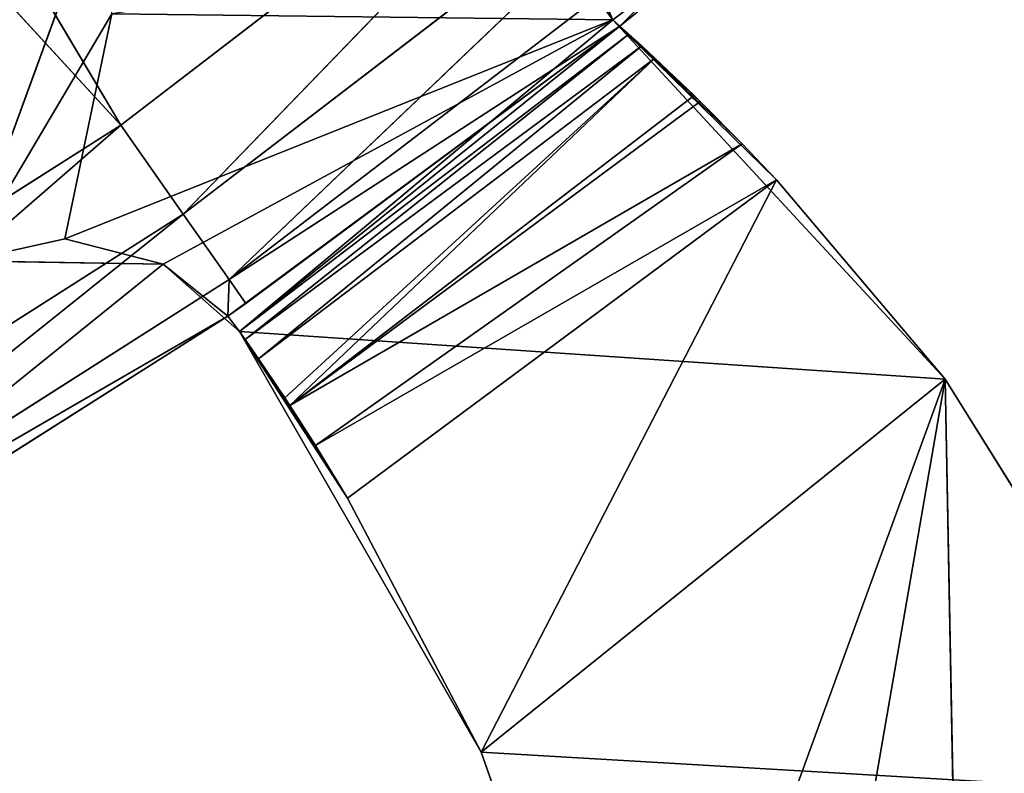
# Model space of a CAD drawing. Extents: x 0 to 110, y -110 to 0.
# Tile 219 of 256: x 76.33 to 80.85, y -89.1 to -85.64. Entities that reach past the tile are written whole.
import ezdxf

# ---------------------------------------------------------------- set-up
doc = ezdxf.new("R2010")
doc.units = 0
doc.header["$LTSCALE"] = 25.4
doc.layers.get('0').update_dxf_attribs({"color": 13, "linetype": 'CONTINUOUS'})

# ---------------------------------------------------------------- blocks, each defined once
blk = doc.blocks.new('REFLECTOR-LED-GU10-ES111-D')
at = {"color": 18}
for p, q in [((76.0834, 56, 86.7513), (76.5389, 56, 86.65)), ((76.7551, 56, 85.6166), (76.0834, 56, 86.7513)), ((76.0834, 56, 86.7513), (76.7481, 56, 84.9336)), ((76.0834, 56, 86.7513), (76.7481, 56, 84.9336)), ((76.7551, 56, 85.6166), (76.0834, 56, 86.7513)), ((76.5389, 56, 86.65), (76.0834, 46, 86.7513)), ((76.5389, 56, 86.65), (76.0834, 46, 86.7513)), ((76.0834, 56, 86.7513), (76.5389, 56, 86.65)), ((76.5389, 56, 86.65), (76.7551, 56, 85.6166)), ((76.5389, 56, 86.65), (79.0539, 56, 85.644)), ((76.5389, 56, 86.65), (76.7551, 56, 85.6166)), ((76.5389, 56, 86.65), (76.9908, 56, 86.7664)), ((76.5389, 56, 86.65), (79.0539, 56, 85.644)), ((76.9908, 56, 86.7664), (76.5389, 46, 86.65)), ((76.9908, 56, 86.7664), (76.5389, 46, 86.65)), ((76.5389, 56, 86.65), (76.9908, 56, 86.7664)), ((76.5389, 56, 86.65), (76.5389, 46, 86.65)), ((76.5389, 56, 86.65), (76.5389, 46, 86.65)), ((79.0539, 56, 85.644), (76.7551, 56, 85.6166)), ((79.0539, 56, 85.644), (76.7551, 56, 85.6166)), ((76.9908, 56, 86.7664), (79.0539, 56, 85.644)), ((76.9908, 56, 86.7664), (79.0539, 56, 85.644)), ((76.9908, 56, 86.7664), (77.3407, 56, 87.0752)), ((76.9908, 56, 86.7664), (77.3407, 56, 87.0752)), ((76.9908, 56, 86.7664), (77.3407, 53.4116, 87.0752)), ((76.9908, 56, 86.7664), (77.3407, 53.4116, 87.0752)), ((76.9908, 56, 86.7664), (77.2865, 53, 87.0049)), ((76.9908, 56, 86.7664), (77.2865, 53, 87.0049)), ((76.9908, 56, 86.7664), (76.9908, 46, 86.7664)), ((76.9908, 56, 86.7664), (76.9908, 46, 86.7664)), ((77.3407, 56, 87.0752), (79.0539, 56, 85.644)), ((77.3407, 56, 87.0752), (79.0539, 56, 85.644)), ((77.3407, 56, 87.0752), (80.579, 56, 87.2947)), ((77.3407, 56, 87.0752), (80.579, 56, 87.2947)), ((77.3407, 56, 87.0752), (78.4496, 56, 89.0066)), ((77.3407, 53.4116, 87.0752), (77.3407, 56, 87.0752)), ((77.3407, 53.4116, 87.0752), (77.3407, 56, 87.0752)), ((77.3667, 53.5, 87.1123), (77.3407, 56, 87.0752)), ((77.4285, 53.6532, 87.2019), (77.3407, 56, 87.0752)), ((77.3667, 53.5, 87.1123), (77.3407, 56, 87.0752)), ((77.4285, 53.6532, 87.2019), (77.3407, 56, 87.0752)), ((77.5484, 53.8404, 87.3807), (77.3407, 56, 87.0752)), ((77.5484, 53.8404, 87.3807), (77.3407, 56, 87.0752)), ((77.5714, 53.866, 87.4158), (77.3407, 56, 87.0752)), ((77.3407, 56, 87.0752), (78.4496, 56, 89.0066)), ((77.3407, 56, 87.0752), (77.8365, 54, 87.8404)), ((77.3407, 56, 87.0752), (77.8365, 54, 87.8404)), ((77.3407, 56, 87.0752), (77.6889, 53.9593, 87.5991)), ((77.3407, 56, 87.0752), (77.6889, 53.9593, 87.5991)), ((77.5714, 53.866, 87.4158), (77.3407, 56, 87.0752)), ((78.4496, 56, 89.0066), (77.8365, 54, 87.8404)), ((78.4496, 56, 89.0066), (77.8365, 54, 87.8404)), ((78.4496, 56, 89.0066), (80.579, 56, 87.2947)), ((78.4496, 56, 89.0066), (79.1905, 56, 91.107)), ((78.4496, 56, 89.0066), (80.579, 56, 87.2947)), ((79.1905, 56, 91.107), (78.4496, 54, 89.0066)), ((79.1905, 56, 91.107), (78.4496, 54, 89.0066)), ((78.4496, 56, 89.0066), (79.1905, 56, 91.107)), ((78.4496, 56, 89.0066), (78.4496, 54, 89.0066)), ((78.4496, 56, 89.0066), (78.4496, 54, 89.0066)), ((79.0539, 56, 85.644), (78.8067, 56, 85.3038)), ((78.8067, 56, 85.3038), (79.0539, 46, 85.644)), ((78.8067, 56, 85.3038), (79.0539, 46, 85.644)), ((79.0539, 56, 85.644), (78.8067, 56, 85.3038)), ((80.579, 56, 87.2947), (79.0539, 56, 85.644)), ((79.8055, 54, 86.3797), (79.0539, 56, 85.644)), ((79.0539, 56, 85.644), (80.579, 54, 87.2947)), ((79.8055, 54, 86.3797), (79.0539, 56, 85.644)), ((79.6474, 53.9736, 86.2139), (79.0539, 56, 85.644)), ((79.6474, 53.9736, 86.2139), (79.0539, 56, 85.644)), ((79.4544, 53.866, 86.0198), (79.0539, 56, 85.644)), ((79.4266, 53.8425, 85.9926), (79.0539, 56, 85.644)), ((79.4544, 53.866, 86.0198), (79.0539, 56, 85.644)), ((79.4266, 53.8425, 85.9926), (79.0539, 56, 85.644)), ((79.2462, 53.6186, 85.8201), (79.0539, 56, 85.644)), ((79.2462, 53.6186, 85.8201), (79.0539, 56, 85.644)), ((79.1867, 53.5001, 85.7648), (79.0539, 56, 85.644)), ((79.0539, 46, 85.644), (79.0539, 56, 85.644)), ((79.0539, 56, 85.644), (79.0864, 53, 85.6732)), ((79.0539, 56, 85.644), (79.0864, 53, 85.6732)), ((79.0539, 56, 85.644), (79.1279, 53.3277, 85.7108)), ((79.0539, 56, 85.644), (79.1279, 53.3277, 85.7108)), ((79.1867, 53.5001, 85.7648), (79.0539, 56, 85.644)), ((80.579, 56, 87.2947), (79.0539, 56, 85.644)), ((79.0539, 56, 85.644), (80.579, 54, 87.2947)), ((79.0539, 46, 85.644), (79.0539, 56, 85.644)), ((79.1905, 56, 91.107), (80.579, 56, 87.2947)), ((79.1905, 56, 91.107), (80.579, 56, 87.2947)), ((79.5388, 56, 93.3067), (80.579, 56, 87.2947)), ((79.5388, 56, 93.3067), (80.579, 56, 87.2947)), ((81.7673, 56, 89.2021), (80.579, 56, 87.2947)), ((80.579, 56, 87.2947), (80.7777, 56, 97.8429)), ((80.579, 56, 87.2947), (80.7777, 56, 97.8429)), ((80.579, 56, 87.2947), (80.579, 54, 87.2947)), ((80.579, 56, 87.2947), (80.579, 54, 87.2947)), ((81.7673, 56, 89.2021), (80.579, 56, 87.2947)), ((81.7673, 56, 89.2021), (80.579, 54, 87.2947)), ((81.7673, 56, 89.2021), (80.579, 54, 87.2947)), ((79.8055, 54, 86.3797), (77.6889, 53.9593, 87.5991)), ((79.8055, 54, 86.3797), (77.6889, 53.9593, 87.5991)), ((77.8365, 54, 87.8404), (77.6889, 53.9593, 87.5991)), ((77.8365, 54, 87.8404), (77.6889, 53.9593, 87.5991)), ((78.4496, 54, 89.0066), (77.8365, 54, 87.8404)), ((77.8365, 54, 87.8404), (79.8055, 54, 86.3797)), ((77.8365, 54, 87.8404), (79.8055, 54, 86.3797)), ((78.4496, 54, 89.0066), (77.8365, 54, 87.8404)), ((79.8055, 54, 86.3797), (78.4496, 54, 89.0066)), ((80.579, 54, 87.2947), (78.4496, 54, 89.0066)), ((79.8055, 54, 86.3797), (78.4496, 54, 89.0066)), ((80.579, 54, 87.2947), (78.4496, 54, 89.0066)), ((81.7673, 54, 89.2021), (78.4496, 54, 89.0066)), ((81.7673, 54, 89.2021), (78.4496, 54, 89.0066)), ((79.1905, 54, 91.107), (78.4496, 54, 89.0066)), ((79.1905, 54, 91.107), (78.4496, 54, 89.0066)), ((79.6474, 53.9736, 86.2139), (79.8055, 54, 86.3797)), ((79.6474, 53.9736, 86.2139), (79.8055, 54, 86.3797)), ((79.8055, 54, 86.3797), (80.579, 54, 87.2947)), ((79.8055, 54, 86.3797), (80.579, 54, 87.2947)), ((80.579, 54, 87.2947), (81.7673, 54, 89.2021)), ((80.579, 54, 87.2947), (81.7673, 54, 89.2021)), ((79.6474, 53.9736, 86.2139), (77.5714, 53.866, 87.4158)), ((79.6474, 53.9736, 86.2139), (77.5714, 53.866, 87.4158)), ((77.6889, 53.9593, 87.5991), (77.5714, 53.866, 87.4158)), ((77.6889, 53.9593, 87.5991), (77.5714, 53.866, 87.4158)), ((79.6474, 53.9736, 86.2139), (77.6889, 53.9593, 87.5991)), ((79.6474, 53.9736, 86.2139), (77.6889, 53.9593, 87.5991)), ((79.4544, 53.866, 86.0198), (79.6474, 53.9736, 86.2139)), ((79.4544, 53.866, 86.0198), (79.6474, 53.9736, 86.2139)), ((77.5714, 53.866, 87.4158), (77.5484, 53.8404, 87.3807)), ((77.5714, 53.866, 87.4158), (77.5484, 53.8404, 87.3807)), ((79.4266, 53.8425, 85.9926), (77.5714, 53.866, 87.4158)), ((77.5714, 53.866, 87.4158), (79.2462, 53.6186, 85.8201)), ((77.5714, 53.866, 87.4158), (79.2462, 53.6186, 85.8201)), ((79.4544, 53.866, 86.0198), (77.5714, 53.866, 87.4158)), ((79.4266, 53.8425, 85.9926), (77.5714, 53.866, 87.4158)), ((79.4544, 53.866, 86.0198), (77.5714, 53.866, 87.4158)), ((79.4266, 53.8425, 85.9926), (79.4544, 53.866, 86.0198)), ((79.4266, 53.8425, 85.9926), (79.4544, 53.866, 86.0198)), ((77.5484, 53.8404, 87.3807), (77.4285, 53.6532, 87.2019)), ((77.5484, 53.8404, 87.3807), (77.4285, 53.6532, 87.2019)), ((77.5484, 53.8404, 87.3807), (79.2462, 53.6186, 85.8201)), ((77.5484, 53.8404, 87.3807), (79.2462, 53.6186, 85.8201)), ((79.2462, 53.6186, 85.8201), (79.4266, 53.8425, 85.9926)), ((79.2462, 53.6186, 85.8201), (79.4266, 53.8425, 85.9926)), ((77.4285, 53.6532, 87.2019), (77.3667, 53.5, 87.1123)), ((77.4285, 53.6532, 87.2019), (77.3667, 53.5, 87.1123)), ((79.1867, 53.5001, 85.7648), (77.4285, 53.6532, 87.2019)), ((79.1867, 53.5001, 85.7648), (77.4285, 53.6532, 87.2019)), ((79.2462, 53.6186, 85.8201), (77.4285, 53.6532, 87.2019)), ((79.2462, 53.6186, 85.8201), (77.4285, 53.6532, 87.2019)), ((79.1867, 53.5001, 85.7648), (79.2462, 53.6186, 85.8201)), ((79.1867, 53.5001, 85.7648), (79.2462, 53.6186, 85.8201)), ((77.3667, 53.5, 87.1123), (77.3407, 53.4116, 87.0752)), ((77.3667, 53.5, 87.1123), (77.3407, 53.4116, 87.0752)), ((79.1867, 53.5001, 85.7648), (77.3667, 53.5, 87.1123)), ((79.1867, 53.5001, 85.7648), (77.3667, 53.5, 87.1123)), ((79.1279, 53.3277, 85.7108), (77.3667, 53.5, 87.1123)), ((79.1279, 53.3277, 85.7108), (77.3667, 53.5, 87.1123)), ((79.1279, 53.3277, 85.7108), (79.1867, 53.5001, 85.7648)), ((79.1279, 53.3277, 85.7108), (79.1867, 53.5001, 85.7648)), ((77.3407, 53.4116, 87.0752), (77.2865, 53, 87.0049)), ((77.3407, 53.4116, 87.0752), (77.2865, 53, 87.0049)), ((79.0864, 53, 85.6732), (77.3407, 53.4116, 87.0752)), ((79.0864, 53, 85.6732), (77.3407, 53.4116, 87.0752)), ((79.1279, 53.3277, 85.7108), (77.3407, 53.4116, 87.0752)), ((79.1279, 53.3277, 85.7108), (77.3407, 53.4116, 87.0752)), ((79.0864, 53, 85.6732), (79.1279, 53.3277, 85.7108)), ((79.0864, 53, 85.6732), (79.1279, 53.3277, 85.7108)), ((77.2865, 53, 87.0049), (76.9908, 46, 86.7664)), ((77.2865, 53, 87.0049), (76.9908, 46, 86.7664)), ((79.0864, 53, 85.6732), (77.2865, 53, 87.0049)), ((77.2865, 53, 87.0049), (77.3695, 46, 86.9469)), ((77.2865, 53, 87.0049), (77.3695, 46, 86.9469)), ((77.2865, 53, 87.0049), (77.2865, 46, 87.0049)), ((79.0864, 53, 85.6732), (77.2865, 53, 87.0049)), ((77.2865, 53, 87.0049), (77.2865, 46, 87.0049)), ((79.0864, 53, 85.6732), (77.3695, 46, 86.9469)), ((79.0864, 53, 85.6732), (77.3695, 46, 86.9469)), ((79.0539, 46, 85.644), (79.0864, 53, 85.6732)), ((79.0539, 46, 85.644), (79.0864, 53, 85.6732)), ((79.0864, 46, 85.6732), (79.0864, 53, 85.6732)), ((79.0864, 46, 85.6732), (79.0864, 53, 85.6732)), ((77.2865, 46, 87.0049), (74.433, 45.5, 88.659)), ((77.2865, 46, 87.0049), (74.433, 45.5, 88.659)), ((77.2865, 46, 87.0049), (74.5, 46, 88.775)), ((76.9908, 46, 86.7664), (74.5, 46, 88.775)), ((77.2865, 46, 87.0049), (74.5, 46, 88.775)), ((76.9908, 46, 86.7664), (74.5, 46, 88.775)), ((76.0834, 46, 86.7513), (76.5389, 46, 86.65)), ((76.0834, 46, 86.7513), (76.5389, 46, 86.65)), ((76.0834, 46, 86.7513), (76.9908, 46, 86.7664)), ((76.0834, 46, 86.7513), (76.9908, 46, 86.7664)), ((76.5389, 46, 86.65), (76.9908, 46, 86.7664)), ((76.5389, 46, 86.65), (76.9908, 46, 86.7664)), ((76.9908, 46, 86.7664), (77.2865, 46, 87.0049)), ((76.9908, 46, 86.7664), (77.2865, 46, 87.0049)), ((77.2865, 46, 87.0049), (77.3695, 46, 86.9469)), ((77.2865, 46, 87.0049), (77.3695, 46, 86.9469)), ((77.2865, 46, 87.0049), (77.2926, 45.5, 86.8372)), ((77.2865, 46, 87.0049), (77.2926, 45.5, 86.8372)), ((79.0864, 46, 85.6732), (77.2926, 45.5, 86.8372)), ((77.3695, 46, 86.9469), (77.2926, 45.5, 86.8372)), ((79.0864, 46, 85.6732), (77.2926, 45.5, 86.8372)), ((77.3695, 46, 86.9469), (77.2926, 45.5, 86.8372)), ((77.3695, 46, 86.9469), (79.0864, 46, 85.6732)), ((77.3695, 46, 86.9469), (79.0864, 46, 85.6732)), ((79.0539, 46, 85.644), (78.7212, 46, 84.892)), ((79.0539, 46, 85.644), (78.7212, 46, 84.892)), ((79.0539, 46, 85.644), (78.8067, 46, 85.3038)), ((79.0539, 46, 85.644), (78.8067, 46, 85.3038)), ((79.0864, 46, 85.6732), (79.0539, 46, 85.644)), ((79.0864, 46, 85.6732), (79.0539, 46, 85.644)), ((80.0687, 46, 84.8757), (79.0539, 46, 85.644)), ((80.0687, 46, 84.8757), (79.0539, 46, 85.644)), ((80.0687, 46, 84.8757), (79.0864, 46, 85.6732)), ((79.0864, 46, 85.6732), (79.9826, 45.5, 84.7731)), ((79.0864, 46, 85.6732), (79.9826, 45.5, 84.7731)), ((80.0687, 46, 84.8757), (79.0864, 46, 85.6732)), ((74.433, 45.5, 88.659), (77.2926, 45.5, 86.8372)), ((77.0827, 45.134, 86.5374), (74.433, 45.5, 88.659)), ((77.0827, 45.134, 86.5374), (74.433, 45.5, 88.659)), ((74.433, 45.5, 88.659), (77.2926, 45.5, 86.8372)), ((77.0827, 45.134, 86.5374), (77.2926, 45.5, 86.8372)), ((77.0827, 45.134, 86.5374), (77.2926, 45.5, 86.8372)), ((77.2926, 45.5, 86.8372), (79.9826, 45.5, 84.7731)), ((79.7473, 45.134, 84.4927), (77.2926, 45.5, 86.8372)), ((79.7473, 45.134, 84.4927), (77.2926, 45.5, 86.8372)), ((77.2926, 45.5, 86.8372), (79.9826, 45.5, 84.7731)), ((74.25, 45.134, 88.342), (77.0827, 45.134, 86.5374)), ((76.7959, 45, 86.1278), (74.25, 45.134, 88.342)), ((76.7959, 45, 86.1278), (74.25, 45.134, 88.342)), ((74.25, 45.134, 88.342), (77.0827, 45.134, 86.5374)), ((76.7959, 45, 86.1278), (77.0827, 45.134, 86.5374)), ((76.7959, 45, 86.1278), (77.0827, 45.134, 86.5374)), ((77.0827, 45.134, 86.5374), (79.7473, 45.134, 84.4927)), ((79.4259, 45, 84.1097), (77.0827, 45.134, 86.5374)), ((79.4259, 45, 84.1097), (77.0827, 45.134, 86.5374)), ((77.0827, 45.134, 86.5374), (79.7473, 45.134, 84.4927)), ((76.7959, 45, 86.1278), (67.8888, 45, 76.4214)), ((76.7959, 45, 86.1278), (67.8888, 45, 76.4214)), ((76.7959, 45, 86.1278), (70.1294, 45, 74.9023)), ((76.7959, 45, 86.1278), (70.1294, 45, 74.9023)), ((76.7959, 45, 86.1278), (74, 45, 87.909)), ((76.7959, 45, 86.1278), (74, 45, 87.909)), ((79.4259, 45, 84.1097), (76.7959, 45, 86.1278)), ((79.4259, 45, 84.1097), (76.7959, 45, 86.1278))]:
    blk.add_line(p, q, dxfattribs=at)
mesh = blk.add_polyface(dxfattribs=at)
corners = [(72.8249, 56, 87.4233), (76.0834, 56, 86.7513), (76.7481, 56, 84.9336)]
mesh.append_faces([[corners[k] for k in face] for face in [(0, 1, 2)]], dxfattribs={"color": 18})
mesh = blk.add_polyface(dxfattribs=at)
corners = [(76.7481, 47, 84.9336), (72.8249, 47, 87.4233), (72.8249, 56, 87.4233)]
mesh.append_faces([[corners[k] for k in face] for face in [(0, 1, 2)]], dxfattribs={"color": 18})
mesh = blk.add_polyface(dxfattribs=at)
corners = [(76.7481, 47, 84.9336), (72.8249, 56, 87.4233), (76.7481, 56, 84.9336)]
mesh.append_faces([[corners[k] for k in face] for face in [(0, 1, 2)]], dxfattribs={"color": 18})
mesh = blk.add_polyface(dxfattribs=at)
corners = [(76.0834, 56, 86.7513), (76.5389, 56, 86.65), (76.7551, 56, 85.6166)]
mesh.append_faces([[corners[k] for k in face] for face in [(0, 1, 2)]], dxfattribs={"color": 18})
mesh = blk.add_polyface(dxfattribs=at)
corners = [(76.0834, 56, 86.7513), (76.7551, 56, 85.6166), (76.7481, 56, 84.9336)]
mesh.append_faces([[corners[k] for k in face] for face in [(0, 1, 2)]], dxfattribs={"color": 18})
mesh = blk.add_polyface(dxfattribs=at)
corners = [(76.5389, 56, 86.65), (76.0834, 46, 86.7513), (76.5389, 46, 86.65)]
mesh.append_faces([[corners[k] for k in face] for face in [(0, 1, 2)]], dxfattribs={"color": 18})
mesh = blk.add_polyface(dxfattribs=at)
corners = [(76.5389, 56, 86.65), (76.0834, 56, 86.7513), (76.0834, 46, 86.7513)]
mesh.append_faces([[corners[k] for k in face] for face in [(0, 1, 2)]], dxfattribs={"color": 18})
mesh = blk.add_polyface(dxfattribs=at)
corners = [(76.5389, 56, 86.65), (79.0539, 56, 85.644), (76.7551, 56, 85.6166)]
mesh.append_faces([[corners[k] for k in face] for face in [(0, 1, 2)]], dxfattribs={"color": 18})
mesh = blk.add_polyface(dxfattribs=at)
corners = [(76.9908, 56, 86.7664), (79.0539, 56, 85.644), (76.5389, 56, 86.65)]
mesh.append_faces([[corners[k] for k in face] for face in [(0, 1, 2)]], dxfattribs={"color": 18})
mesh = blk.add_polyface(dxfattribs=at)
corners = [(76.9908, 56, 86.7664), (76.5389, 46, 86.65), (76.9908, 46, 86.7664)]
mesh.append_faces([[corners[k] for k in face] for face in [(0, 1, 2)]], dxfattribs={"color": 18})
mesh = blk.add_polyface(dxfattribs=at)
corners = [(76.9908, 56, 86.7664), (76.5389, 56, 86.65), (76.5389, 46, 86.65)]
mesh.append_faces([[corners[k] for k in face] for face in [(0, 1, 2)]], dxfattribs={"color": 18})
mesh = blk.add_polyface(dxfattribs=at)
corners = [(79.0539, 56, 85.644), (78.8067, 56, 85.3038), (76.7551, 56, 85.6166)]
mesh.append_faces([[corners[k] for k in face] for face in [(0, 1, 2)]], dxfattribs={"color": 18})
mesh = blk.add_polyface(dxfattribs=at)
corners = [(77.3407, 56, 87.0752), (79.0539, 56, 85.644), (76.9908, 56, 86.7664)]
mesh.append_faces([[corners[k] for k in face] for face in [(0, 1, 2)]], dxfattribs={"color": 18})
mesh = blk.add_polyface(dxfattribs=at)
corners = [(77.3407, 56, 87.0752), (76.9908, 56, 86.7664), (77.3407, 53.4116, 87.0752)]
mesh.append_faces([[corners[k] for k in face] for face in [(0, 1, 2)]], dxfattribs={"color": 18})
mesh = blk.add_polyface(dxfattribs=at)
corners = [(76.9908, 56, 86.7664), (77.2865, 53, 87.0049), (77.3407, 53.4116, 87.0752)]
mesh.append_faces([[corners[k] for k in face] for face in [(0, 1, 2)]], dxfattribs={"color": 18})
mesh = blk.add_polyface(dxfattribs=at)
corners = [(77.2865, 53, 87.0049), (76.9908, 56, 86.7664), (76.9908, 46, 86.7664)]
mesh.append_faces([[corners[k] for k in face] for face in [(0, 1, 2)]], dxfattribs={"color": 18})
mesh = blk.add_polyface(dxfattribs=at)
corners = [(80.579, 56, 87.2947), (79.0539, 56, 85.644), (77.3407, 56, 87.0752)]
mesh.append_faces([[corners[k] for k in face] for face in [(0, 1, 2)]], dxfattribs={"color": 18})
mesh = blk.add_polyface(dxfattribs=at)
corners = [(78.4496, 56, 89.0066), (80.579, 56, 87.2947), (77.3407, 56, 87.0752)]
mesh.append_faces([[corners[k] for k in face] for face in [(0, 1, 2)]], dxfattribs={"color": 18})
mesh = blk.add_polyface(dxfattribs=at)
corners = [(77.3407, 56, 87.0752), (77.3407, 53.4116, 87.0752), (77.3667, 53.5, 87.1123)]
mesh.append_faces([[corners[k] for k in face] for face in [(0, 1, 2)]], dxfattribs={"color": 18})
mesh = blk.add_polyface(dxfattribs=at)
corners = [(77.3407, 56, 87.0752), (77.3667, 53.5, 87.1123), (77.4285, 53.6532, 87.2019)]
mesh.append_faces([[corners[k] for k in face] for face in [(0, 1, 2)]], dxfattribs={"color": 18})
mesh = blk.add_polyface(dxfattribs=at)
corners = [(77.3407, 56, 87.0752), (77.4285, 53.6532, 87.2019), (77.5484, 53.8404, 87.3807)]
mesh.append_faces([[corners[k] for k in face] for face in [(0, 1, 2)]], dxfattribs={"color": 18})
mesh = blk.add_polyface(dxfattribs=at)
corners = [(77.3407, 56, 87.0752), (77.5484, 53.8404, 87.3807), (77.5714, 53.866, 87.4158)]
mesh.append_faces([[corners[k] for k in face] for face in [(0, 1, 2)]], dxfattribs={"color": 18})
mesh = blk.add_polyface(dxfattribs=at)
corners = [(77.3407, 56, 87.0752), (77.8365, 54, 87.8404), (78.4496, 56, 89.0066)]
mesh.append_faces([[corners[k] for k in face] for face in [(0, 1, 2)]], dxfattribs={"color": 18})
mesh = blk.add_polyface(dxfattribs=at)
corners = [(77.3407, 56, 87.0752), (77.6889, 53.9593, 87.5991), (77.8365, 54, 87.8404)]
mesh.append_faces([[corners[k] for k in face] for face in [(0, 1, 2)]], dxfattribs={"color": 18})
mesh = blk.add_polyface(dxfattribs=at)
corners = [(77.3407, 56, 87.0752), (77.5714, 53.866, 87.4158), (77.6889, 53.9593, 87.5991)]
mesh.append_faces([[corners[k] for k in face] for face in [(0, 1, 2)]], dxfattribs={"color": 18})
mesh = blk.add_polyface(dxfattribs=at)
corners = [(78.4496, 56, 89.0066), (77.8365, 54, 87.8404), (78.4496, 54, 89.0066)]
mesh.append_faces([[corners[k] for k in face] for face in [(0, 1, 2)]], dxfattribs={"color": 18})
mesh = blk.add_polyface(dxfattribs=at)
corners = [(79.1905, 56, 91.107), (80.579, 56, 87.2947), (78.4496, 56, 89.0066)]
mesh.append_faces([[corners[k] for k in face] for face in [(0, 1, 2)]], dxfattribs={"color": 18})
mesh = blk.add_polyface(dxfattribs=at)
corners = [(79.1905, 56, 91.107), (78.4496, 54, 89.0066), (79.1905, 54, 91.107)]
mesh.append_faces([[corners[k] for k in face] for face in [(0, 1, 2)]], dxfattribs={"color": 18})
mesh = blk.add_polyface(dxfattribs=at)
corners = [(78.4496, 56, 89.0066), (78.4496, 54, 89.0066), (79.1905, 56, 91.107)]
mesh.append_faces([[corners[k] for k in face] for face in [(0, 1, 2)]], dxfattribs={"color": 18})
mesh = blk.add_polyface(dxfattribs=at)
corners = [(78.8067, 56, 85.3038), (79.0539, 46, 85.644), (78.8067, 46, 85.3038)]
mesh.append_faces([[corners[k] for k in face] for face in [(0, 1, 2)]], dxfattribs={"color": 18})
mesh = blk.add_polyface(dxfattribs=at)
corners = [(79.0539, 56, 85.644), (79.0539, 46, 85.644), (78.8067, 56, 85.3038)]
mesh.append_faces([[corners[k] for k in face] for face in [(0, 1, 2)]], dxfattribs={"color": 18})
mesh = blk.add_polyface(dxfattribs=at)
corners = [(79.0539, 56, 85.644), (80.579, 54, 87.2947), (79.8055, 54, 86.3797)]
mesh.append_faces([[corners[k] for k in face] for face in [(0, 1, 2)]], dxfattribs={"color": 18})
mesh = blk.add_polyface(dxfattribs=at)
corners = [(79.0539, 56, 85.644), (79.8055, 54, 86.3797), (79.6474, 53.9736, 86.2139)]
mesh.append_faces([[corners[k] for k in face] for face in [(0, 1, 2)]], dxfattribs={"color": 18})
mesh = blk.add_polyface(dxfattribs=at)
corners = [(79.6474, 53.9736, 86.2139), (79.4544, 53.866, 86.0198), (79.0539, 56, 85.644)]
mesh.append_faces([[corners[k] for k in face] for face in [(0, 1, 2)]], dxfattribs={"color": 18})
mesh = blk.add_polyface(dxfattribs=at)
corners = [(79.4544, 53.866, 86.0198), (79.4266, 53.8425, 85.9926), (79.0539, 56, 85.644)]
mesh.append_faces([[corners[k] for k in face] for face in [(0, 1, 2)]], dxfattribs={"color": 18})
mesh = blk.add_polyface(dxfattribs=at)
corners = [(79.4266, 53.8425, 85.9926), (79.2462, 53.6186, 85.8201), (79.0539, 56, 85.644)]
mesh.append_faces([[corners[k] for k in face] for face in [(0, 1, 2)]], dxfattribs={"color": 18})
mesh = blk.add_polyface(dxfattribs=at)
corners = [(79.2462, 53.6186, 85.8201), (79.1867, 53.5001, 85.7648), (79.0539, 56, 85.644)]
mesh.append_faces([[corners[k] for k in face] for face in [(0, 1, 2)]], dxfattribs={"color": 18})
mesh = blk.add_polyface(dxfattribs=at)
corners = [(79.0864, 53, 85.6732), (79.0539, 46, 85.644), (79.0539, 56, 85.644)]
mesh.append_faces([[corners[k] for k in face] for face in [(0, 1, 2)]], dxfattribs={"color": 18})
mesh = blk.add_polyface(dxfattribs=at)
corners = [(79.1279, 53.3277, 85.7108), (79.0864, 53, 85.6732), (79.0539, 56, 85.644)]
mesh.append_faces([[corners[k] for k in face] for face in [(0, 1, 2)]], dxfattribs={"color": 18})
mesh = blk.add_polyface(dxfattribs=at)
corners = [(79.1867, 53.5001, 85.7648), (79.1279, 53.3277, 85.7108), (79.0539, 56, 85.644)]
mesh.append_faces([[corners[k] for k in face] for face in [(0, 1, 2)]], dxfattribs={"color": 18})
mesh = blk.add_polyface(dxfattribs=at)
corners = [(80.579, 56, 87.2947), (80.579, 54, 87.2947), (79.0539, 56, 85.644)]
mesh.append_faces([[corners[k] for k in face] for face in [(0, 1, 2)]], dxfattribs={"color": 18})
mesh = blk.add_polyface(dxfattribs=at)
corners = [(79.5388, 56, 93.3067), (80.579, 56, 87.2947), (79.1905, 56, 91.107)]
mesh.append_faces([[corners[k] for k in face] for face in [(0, 1, 2)]], dxfattribs={"color": 18})
mesh = blk.add_polyface(dxfattribs=at)
corners = [(80.7777, 56, 97.8429), (80.579, 56, 87.2947), (79.5388, 56, 93.3067)]
mesh.append_faces([[corners[k] for k in face] for face in [(0, 1, 2)]], dxfattribs={"color": 18})
mesh = blk.add_polyface(dxfattribs=at)
corners = [(80.7777, 56, 97.8429), (81.7673, 56, 89.2021), (80.579, 56, 87.2947)]
mesh.append_faces([[corners[k] for k in face] for face in [(0, 1, 2)]], dxfattribs={"color": 18})
mesh = blk.add_polyface(dxfattribs=at)
corners = [(81.7673, 56, 89.2021), (80.579, 54, 87.2947), (80.579, 56, 87.2947)]
mesh.append_faces([[corners[k] for k in face] for face in [(0, 1, 2)]], dxfattribs={"color": 18})
mesh = blk.add_polyface(dxfattribs=at)
corners = [(81.7673, 56, 89.2021), (81.7673, 54, 89.2021), (80.579, 54, 87.2947)]
mesh.append_faces([[corners[k] for k in face] for face in [(0, 1, 2)]], dxfattribs={"color": 18})
mesh = blk.add_polyface(dxfattribs=at)
corners = [(77.6889, 53.9593, 87.5991), (79.6474, 53.9736, 86.2139), (79.8055, 54, 86.3797)]
mesh.append_faces([[corners[k] for k in face] for face in [(0, 1, 2)]], dxfattribs={"color": 18})
mesh = blk.add_polyface(dxfattribs=at)
corners = [(77.8365, 54, 87.8404), (77.6889, 53.9593, 87.5991), (79.8055, 54, 86.3797)]
mesh.append_faces([[corners[k] for k in face] for face in [(0, 1, 2)]], dxfattribs={"color": 18})
mesh = blk.add_polyface(dxfattribs=at)
corners = [(78.4496, 54, 89.0066), (77.8365, 54, 87.8404), (79.8055, 54, 86.3797)]
mesh.append_faces([[corners[k] for k in face] for face in [(0, 1, 2)]], dxfattribs={"color": 18})
mesh = blk.add_polyface(dxfattribs=at)
corners = [(78.4496, 54, 89.0066), (79.8055, 54, 86.3797), (80.579, 54, 87.2947)]
mesh.append_faces([[corners[k] for k in face] for face in [(0, 1, 2)]], dxfattribs={"color": 18})
mesh = blk.add_polyface(dxfattribs=at)
corners = [(81.7673, 54, 89.2021), (78.4496, 54, 89.0066), (80.579, 54, 87.2947)]
mesh.append_faces([[corners[k] for k in face] for face in [(0, 1, 2)]], dxfattribs={"color": 18})
mesh = blk.add_polyface(dxfattribs=at)
corners = [(79.1905, 54, 91.107), (78.4496, 54, 89.0066), (81.7673, 54, 89.2021)]
mesh.append_faces([[corners[k] for k in face] for face in [(0, 1, 2)]], dxfattribs={"color": 18})
mesh = blk.add_polyface(dxfattribs=at)
corners = [(77.5714, 53.866, 87.4158), (79.4544, 53.866, 86.0198), (79.6474, 53.9736, 86.2139)]
mesh.append_faces([[corners[k] for k in face] for face in [(0, 1, 2)]], dxfattribs={"color": 18})
mesh = blk.add_polyface(dxfattribs=at)
corners = [(77.6889, 53.9593, 87.5991), (77.5714, 53.866, 87.4158), (79.6474, 53.9736, 86.2139)]
mesh.append_faces([[corners[k] for k in face] for face in [(0, 1, 2)]], dxfattribs={"color": 18})
mesh = blk.add_polyface(dxfattribs=at)
corners = [(77.5714, 53.866, 87.4158), (77.5484, 53.8404, 87.3807), (79.2462, 53.6186, 85.8201)]
mesh.append_faces([[corners[k] for k in face] for face in [(0, 1, 2)]], dxfattribs={"color": 18})
mesh = blk.add_polyface(dxfattribs=at)
corners = [(77.5714, 53.866, 87.4158), (79.2462, 53.6186, 85.8201), (79.4266, 53.8425, 85.9926)]
mesh.append_faces([[corners[k] for k in face] for face in [(0, 1, 2)]], dxfattribs={"color": 18})
mesh = blk.add_polyface(dxfattribs=at)
corners = [(77.5714, 53.866, 87.4158), (79.4266, 53.8425, 85.9926), (79.4544, 53.866, 86.0198)]
mesh.append_faces([[corners[k] for k in face] for face in [(0, 1, 2)]], dxfattribs={"color": 18})
mesh = blk.add_polyface(dxfattribs=at)
corners = [(77.5484, 53.8404, 87.3807), (77.4285, 53.6532, 87.2019), (79.2462, 53.6186, 85.8201)]
mesh.append_faces([[corners[k] for k in face] for face in [(0, 1, 2)]], dxfattribs={"color": 18})
mesh = blk.add_polyface(dxfattribs=at)
corners = [(79.1867, 53.5001, 85.7648), (77.4285, 53.6532, 87.2019), (77.3667, 53.5, 87.1123)]
mesh.append_faces([[corners[k] for k in face] for face in [(0, 1, 2)]], dxfattribs={"color": 18})
mesh = blk.add_polyface(dxfattribs=at)
corners = [(79.2462, 53.6186, 85.8201), (77.4285, 53.6532, 87.2019), (79.1867, 53.5001, 85.7648)]
mesh.append_faces([[corners[k] for k in face] for face in [(0, 1, 2)]], dxfattribs={"color": 18})
mesh = blk.add_polyface(dxfattribs=at)
corners = [(79.1279, 53.3277, 85.7108), (77.3667, 53.5, 87.1123), (77.3407, 53.4116, 87.0752)]
mesh.append_faces([[corners[k] for k in face] for face in [(0, 1, 2)]], dxfattribs={"color": 18})
mesh = blk.add_polyface(dxfattribs=at)
corners = [(79.1867, 53.5001, 85.7648), (77.3667, 53.5, 87.1123), (79.1279, 53.3277, 85.7108)]
mesh.append_faces([[corners[k] for k in face] for face in [(0, 1, 2)]], dxfattribs={"color": 18})
mesh = blk.add_polyface(dxfattribs=at)
corners = [(79.0864, 53, 85.6732), (77.3407, 53.4116, 87.0752), (77.2865, 53, 87.0049)]
mesh.append_faces([[corners[k] for k in face] for face in [(0, 1, 2)]], dxfattribs={"color": 18})
mesh = blk.add_polyface(dxfattribs=at)
corners = [(79.1279, 53.3277, 85.7108), (77.3407, 53.4116, 87.0752), (79.0864, 53, 85.6732)]
mesh.append_faces([[corners[k] for k in face] for face in [(0, 1, 2)]], dxfattribs={"color": 18})
mesh = blk.add_polyface(dxfattribs=at)
corners = [(77.2865, 53, 87.0049), (76.9908, 46, 86.7664), (77.2865, 46, 87.0049)]
mesh.append_faces([[corners[k] for k in face] for face in [(0, 1, 2)]], dxfattribs={"color": 18})
mesh = blk.add_polyface(dxfattribs=at)
corners = [(79.0864, 53, 85.6732), (77.2865, 53, 87.0049), (77.3695, 46, 86.9469)]
mesh.append_faces([[corners[k] for k in face] for face in [(0, 1, 2)]], dxfattribs={"color": 18})
mesh = blk.add_polyface(dxfattribs=at)
corners = [(77.3695, 46, 86.9469), (77.2865, 53, 87.0049), (77.2865, 46, 87.0049)]
mesh.append_faces([[corners[k] for k in face] for face in [(0, 1, 2)]], dxfattribs={"color": 18})
mesh = blk.add_polyface(dxfattribs=at)
corners = [(79.0864, 53, 85.6732), (77.3695, 46, 86.9469), (79.0864, 46, 85.6732)]
mesh.append_faces([[corners[k] for k in face] for face in [(0, 1, 2)]], dxfattribs={"color": 18})
mesh = blk.add_polyface(dxfattribs=at)
corners = [(79.0864, 46, 85.6732), (79.0539, 46, 85.644), (79.0864, 53, 85.6732)]
mesh.append_faces([[corners[k] for k in face] for face in [(0, 1, 2)]], dxfattribs={"color": 18})
mesh = blk.add_polyface(dxfattribs=at)
corners = [(72.8249, 47, 87.4233), (76.7481, 47, 84.9336), (55, 47, 55)]
mesh.append_faces([[corners[k] for k in face] for face in [(0, 1, 2)]], dxfattribs={"color": 18})
mesh = blk.add_polyface(dxfattribs=at)
corners = [(77.2926, 45.5, 86.8372), (77.2865, 46, 87.0049), (74.433, 45.5, 88.659)]
mesh.append_faces([[corners[k] for k in face] for face in [(0, 1, 2)]], dxfattribs={"color": 18})
mesh = blk.add_polyface(dxfattribs=at)
corners = [(77.2865, 46, 87.0049), (74.5, 46, 88.775), (74.433, 45.5, 88.659)]
mesh.append_faces([[corners[k] for k in face] for face in [(0, 1, 2)]], dxfattribs={"color": 18})
mesh = blk.add_polyface(dxfattribs=at)
corners = [(74.5, 46, 88.775), (77.2865, 46, 87.0049), (76.9908, 46, 86.7664)]
mesh.append_faces([[corners[k] for k in face] for face in [(0, 1, 2)]], dxfattribs={"color": 18})
mesh = blk.add_polyface(dxfattribs=at)
corners = [(74.5, 46, 88.775), (76.9908, 46, 86.7664), (76.0834, 46, 86.7513)]
mesh.append_faces([[corners[k] for k in face] for face in [(0, 1, 2)]], dxfattribs={"color": 18})
mesh = blk.add_polyface(dxfattribs=at)
corners = [(76.9908, 46, 86.7664), (76.5389, 46, 86.65), (76.0834, 46, 86.7513)]
mesh.append_faces([[corners[k] for k in face] for face in [(0, 1, 2)]], dxfattribs={"color": 18})
mesh = blk.add_polyface(dxfattribs=at)
corners = [(77.3695, 46, 86.9469), (77.2865, 46, 87.0049), (77.2926, 45.5, 86.8372)]
mesh.append_faces([[corners[k] for k in face] for face in [(0, 1, 2)]], dxfattribs={"color": 18})
mesh = blk.add_polyface(dxfattribs=at)
corners = [(79.9826, 45.5, 84.7731), (79.0864, 46, 85.6732), (77.2926, 45.5, 86.8372)]
mesh.append_faces([[corners[k] for k in face] for face in [(0, 1, 2)]], dxfattribs={"color": 18})
mesh = blk.add_polyface(dxfattribs=at)
corners = [(79.0864, 46, 85.6732), (77.3695, 46, 86.9469), (77.2926, 45.5, 86.8372)]
mesh.append_faces([[corners[k] for k in face] for face in [(0, 1, 2)]], dxfattribs={"color": 18})
mesh = blk.add_polyface(dxfattribs=at)
corners = [(79.0539, 46, 85.644), (78.7212, 46, 84.892), (78.8067, 46, 85.3038)]
mesh.append_faces([[corners[k] for k in face] for face in [(0, 1, 2)]], dxfattribs={"color": 18})
mesh = blk.add_polyface(dxfattribs=at)
corners = [(79.0539, 46, 85.644), (80.0687, 46, 84.8757), (78.7212, 46, 84.892)]
mesh.append_faces([[corners[k] for k in face] for face in [(0, 1, 2)]], dxfattribs={"color": 18})
mesh = blk.add_polyface(dxfattribs=at)
corners = [(79.0864, 46, 85.6732), (80.0687, 46, 84.8757), (79.0539, 46, 85.644)]
mesh.append_faces([[corners[k] for k in face] for face in [(0, 1, 2)]], dxfattribs={"color": 18})
mesh = blk.add_polyface(dxfattribs=at)
corners = [(80.0687, 46, 84.8757), (79.0864, 46, 85.6732), (79.9826, 45.5, 84.7731)]
mesh.append_faces([[corners[k] for k in face] for face in [(0, 1, 2)]], dxfattribs={"color": 18})
mesh = blk.add_polyface(dxfattribs=at)
corners = [(74.433, 45.5, 88.659), (74.25, 45.134, 88.342), (77.0827, 45.134, 86.5374)]
mesh.append_faces([[corners[k] for k in face] for face in [(0, 1, 2)]], dxfattribs={"color": 18})
mesh = blk.add_polyface(dxfattribs=at)
corners = [(74.433, 45.5, 88.659), (77.0827, 45.134, 86.5374), (77.2926, 45.5, 86.8372)]
mesh.append_faces([[corners[k] for k in face] for face in [(0, 1, 2)]], dxfattribs={"color": 18})
mesh = blk.add_polyface(dxfattribs=at)
corners = [(77.2926, 45.5, 86.8372), (77.0827, 45.134, 86.5374), (79.7473, 45.134, 84.4927)]
mesh.append_faces([[corners[k] for k in face] for face in [(0, 1, 2)]], dxfattribs={"color": 18})
mesh = blk.add_polyface(dxfattribs=at)
corners = [(77.2926, 45.5, 86.8372), (79.7473, 45.134, 84.4927), (79.9826, 45.5, 84.7731)]
mesh.append_faces([[corners[k] for k in face] for face in [(0, 1, 2)]], dxfattribs={"color": 18})
mesh = blk.add_polyface(dxfattribs=at)
corners = [(74.25, 45.134, 88.342), (74, 45, 87.909), (76.7959, 45, 86.1278)]
mesh.append_faces([[corners[k] for k in face] for face in [(0, 1, 2)]], dxfattribs={"color": 18})
mesh = blk.add_polyface(dxfattribs=at)
corners = [(74.25, 45.134, 88.342), (76.7959, 45, 86.1278), (77.0827, 45.134, 86.5374)]
mesh.append_faces([[corners[k] for k in face] for face in [(0, 1, 2)]], dxfattribs={"color": 18})
mesh = blk.add_polyface(dxfattribs=at)
corners = [(77.0827, 45.134, 86.5374), (76.7959, 45, 86.1278), (79.4259, 45, 84.1097)]
mesh.append_faces([[corners[k] for k in face] for face in [(0, 1, 2)]], dxfattribs={"color": 18})
mesh = blk.add_polyface(dxfattribs=at)
corners = [(77.0827, 45.134, 86.5374), (79.4259, 45, 84.1097), (79.7473, 45.134, 84.4927)]
mesh.append_faces([[corners[k] for k in face] for face in [(0, 1, 2)]], dxfattribs={"color": 18})
mesh = blk.add_polyface(dxfattribs=at)
corners = [(76.7959, 45, 86.1278), (67.8888, 45, 76.4214), (70.1294, 45, 74.9023)]
mesh.append_faces([[corners[k] for k in face] for face in [(0, 1, 2)]], dxfattribs={"color": 18})
mesh = blk.add_polyface(dxfattribs=at)
corners = [(74, 45, 87.909), (67.8888, 45, 76.4214), (76.7959, 45, 86.1278)]
mesh.append_faces([[corners[k] for k in face] for face in [(0, 1, 2)]], dxfattribs={"color": 18})
mesh = blk.add_polyface(dxfattribs=at)
corners = [(76.7959, 45, 86.1278), (70.1294, 45, 74.9023), (79.4259, 45, 84.1097)]
mesh.append_faces([[corners[k] for k in face] for face in [(0, 1, 2)]], dxfattribs={"color": 18})

msp = doc.modelspace()

# ---------------------------------------------------------------- block references
at = {"color": 0, "extrusion": (0, -1, -3.82857e-16)}
msp.add_blockref('REFLECTOR-LED-GU10-ES111-D', (0, 0), dxfattribs=at)

doc.saveas('drawing.dxf')
